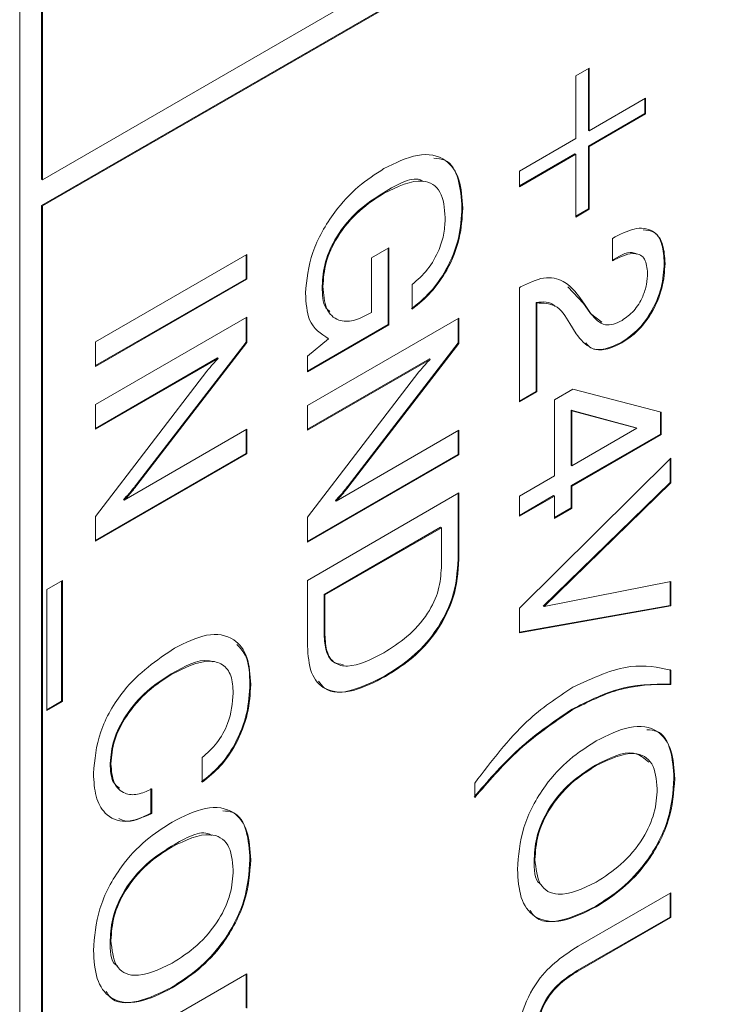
# Model space of a CAD drawing. Header units: millimetres. Extents: x 22 to 278, y 61 to 167.
# Tile 71 of 148: x 190.74 to 193.98, y 108.62 to 113.22. Entities that reach past the tile are written whole.
import ezdxf

# ---------------------------------------------------------------- set-up
doc = ezdxf.new("R2010")
doc.units = ezdxf.units.MM
doc.layers.get('0').update_dxf_attribs({"lineweight": 15})

msp = doc.modelspace()

# ---------------------------------------------------------------- linework, layer by layer
for p, q in [((190.8467, 112.4732), (215.843, 126.9032)), ((215.8394, 126.7827), (190.8432, 112.3527)), ((215.843, 126.7807), (190.8467, 112.3507)), ((190.7407, 114.8616), (190.7407, 95.9586)), ((190.8432, 114.8023), (190.8432, 112.4752)), ((190.8467, 114.8003), (190.8467, 112.4732)), ((193.337, 112.9581), (193.4005, 112.9948)), ((193.337, 112.665), (193.337, 112.9581)), ((193.3969, 112.9927), (193.3969, 112.7037)), ((193.4005, 112.9948), (193.4005, 112.7017)), ((193.4005, 112.7017), (193.6634, 112.8534)), ((193.6598, 112.8514), (193.6598, 112.7822)), ((193.6634, 112.8534), (193.6634, 112.7801)), ((193.6598, 112.7822), (193.3969, 112.6304)), ((193.6634, 112.7801), (193.4005, 112.6284)), ((193.6598, 112.7822), (193.6634, 112.7801)), ((193.3969, 112.7037), (193.4005, 112.7017)), ((193.0741, 112.5133), (193.337, 112.665)), ((193.3969, 112.6304), (193.3969, 112.3373)), ((193.3969, 112.6304), (193.4005, 112.6284)), ((193.4005, 112.6284), (193.4005, 112.3353)), ((193.3335, 112.5938), (193.0741, 112.4441)), ((193.337, 112.5917), (193.0741, 112.44)), ((193.3335, 112.5938), (193.337, 112.5917)), ((193.337, 112.2986), (193.337, 112.5917)), ((193.0741, 112.44), (193.0741, 112.5133)), ((190.8432, 112.4752), (190.8467, 112.4732)), ((192.4391, 112.4125), (192.4427, 112.4104)), ((190.8432, 112.3527), (190.8432, 105.5346)), ((190.8432, 112.3527), (190.8467, 112.3507)), ((190.8467, 112.3507), (190.8467, 105.5326)), ((192.8059, 112.342), (192.8094, 112.34)), ((193.3969, 112.3373), (193.337, 112.3027)), ((193.4005, 112.3353), (193.337, 112.2986)), ((193.3969, 112.3373), (193.4005, 112.3353)), ((193.5093, 112.1992), (193.521, 112.206)), ((193.5093, 112.0945), (193.5093, 112.1992)), ((191.0942, 111.7157), (191.8013, 112.124)), ((191.7978, 112.1219), (191.7978, 112.0108)), ((191.8013, 112.124), (191.8013, 112.0088)), ((192.3833, 112.1081), (192.4649, 112.1552)), ((192.4614, 112.1532), (192.4614, 111.7972)), ((192.4649, 112.1552), (192.4649, 111.7952)), ((192.3833, 111.8528), (192.3833, 112.1081)), ((193.5137, 112.1011), (193.5093, 112.0986)), ((193.5172, 112.0991), (193.5093, 112.0945)), ((193.5137, 112.1011), (193.5172, 112.0991)), ((193.7505, 112.0844), (193.754, 112.0824)), ((191.7978, 112.0108), (191.0942, 111.6047)), ((191.8013, 112.0088), (191.0942, 111.6006)), ((191.7978, 112.0108), (191.8013, 112.0088)), ((192.1532, 111.9757), (192.1567, 111.9737)), ((192.5737, 111.8684), (192.5737, 111.9836)), ((193.0741, 111.9689), (193.0796, 111.9721)), ((193.0741, 111.435), (193.0741, 111.9689)), ((193.3007, 111.9724), (193.3737, 111.8947)), ((193.1522, 111.8996), (193.1522, 111.4841)), ((193.1522, 111.8996), (193.1557, 111.8976)), ((193.1557, 111.8976), (193.1557, 111.4821)), ((193.3737, 111.8947), (193.4053, 111.8477)), ((193.3737, 111.8947), (193.3772, 111.8926)), ((193.3772, 111.8926), (193.4088, 111.8456)), ((192.3745, 111.8477), (192.3833, 111.8528)), ((193.4053, 111.8477), (193.4586, 111.8082)), ((193.4053, 111.8477), (193.4088, 111.8456)), ((191.0942, 111.4226), (191.8013, 111.8308)), ((191.7978, 111.8288), (191.7978, 111.7149)), ((191.8013, 111.8308), (191.8013, 111.7129)), ((192.0842, 111.4183), (192.7913, 111.8266)), ((192.7877, 111.8245), (192.7877, 111.7107)), ((192.7913, 111.8266), (192.7913, 111.7086)), ((193.339, 111.7536), (193.3098, 111.8019)), ((192.4614, 111.7972), (192.0842, 111.5795)), ((192.4649, 111.7952), (192.0842, 111.5754)), ((192.4614, 111.7972), (192.4649, 111.7952)), ((191.0942, 111.6006), (191.0942, 111.7157)), ((191.7978, 111.7149), (191.2842, 111.0478)), ((191.8013, 111.7129), (191.2877, 111.0457)), ((191.7978, 111.7149), (191.8013, 111.7129)), ((192.0842, 111.6483), (192.1828, 111.7304)), ((192.1792, 111.7325), (192.1828, 111.7304)), ((192.7877, 111.7107), (192.2741, 111.0435)), ((192.7913, 111.7086), (192.2777, 111.0415)), ((192.7877, 111.7107), (192.7913, 111.7086)), ((193.5489, 111.7132), (193.5525, 111.7111)), ((191.6638, 111.6404), (191.0942, 111.3116)), ((191.6673, 111.6383), (191.0942, 111.3075)), ((191.6638, 111.6404), (191.6673, 111.6383)), ((192.0842, 111.5754), (192.0842, 111.6483)), ((192.6537, 111.6361), (192.0842, 111.3073)), ((192.6573, 111.634), (192.0842, 111.3032)), ((192.6537, 111.6361), (192.6573, 111.634)), ((191.0942, 110.9008), (191.6151, 111.5795)), ((192.0842, 110.8966), (192.605, 111.5752)), ((193.1522, 111.4841), (193.0741, 111.4391)), ((193.1557, 111.4821), (193.0741, 111.435)), ((193.1522, 111.4841), (193.1557, 111.4821)), ((193.2373, 111.4455), (193.3237, 111.4953)), ((193.3237, 111.4953), (193.7359, 111.3869)), ((193.2373, 111.0895), (193.2373, 111.4455)), ((191.0942, 111.3075), (191.0942, 111.4226)), ((192.0842, 111.3032), (192.0842, 111.4183)), ((193.3153, 111.3963), (193.3153, 111.1387)), ((193.6189, 111.3139), (193.3153, 111.3963)), ((193.3153, 111.3963), (193.3189, 111.3943)), ((193.3189, 111.3943), (193.3189, 111.1366)), ((193.6224, 111.3119), (193.3189, 111.3943)), ((193.7324, 111.3878), (193.7324, 111.2852)), ((193.7359, 111.3869), (193.7359, 111.2832)), ((191.2282, 110.9766), (191.8013, 111.3074)), ((191.7978, 111.3054), (191.7978, 111.1943)), ((191.8013, 111.3074), (191.8013, 111.1923)), ((192.2182, 110.9723), (192.7913, 111.3031)), ((192.7877, 111.3011), (192.7877, 111.19)), ((192.7913, 111.3031), (192.7913, 111.188)), ((193.3189, 111.1366), (193.6224, 111.3119)), ((193.6189, 111.3139), (193.6224, 111.3119)), ((193.7324, 111.2852), (193.3153, 111.0445)), ((193.7359, 111.2832), (193.3189, 111.0424)), ((193.7324, 111.2852), (193.7359, 111.2832)), ((191.7978, 111.1943), (191.0942, 110.7881)), ((191.8013, 111.1923), (191.0942, 110.7841)), ((191.7978, 111.1943), (191.8013, 111.1923)), ((192.7877, 111.19), (192.0842, 110.7839)), ((192.7913, 111.188), (192.0842, 110.7798)), ((192.7877, 111.19), (192.7913, 111.188)), ((193.0741, 110.4719), (193.7812, 111.1732)), ((193.7777, 111.1697), (193.7777, 111.0595)), ((193.7812, 111.1732), (193.7812, 111.0574)), ((193.3153, 111.1387), (193.3189, 111.1366)), ((193.0741, 110.9953), (193.2373, 111.0895)), ((191.2842, 111.0478), (191.2877, 111.0457)), ((192.2741, 111.0435), (192.2777, 111.0415)), ((193.7777, 111.0595), (193.1857, 110.4815)), ((193.7812, 111.0574), (193.1893, 110.4795)), ((193.3153, 111.0445), (193.3153, 110.9398)), ((193.3153, 111.0445), (193.3189, 111.0424)), ((193.3189, 111.0424), (193.3189, 110.9377)), ((193.7777, 111.0595), (193.7812, 111.0574)), ((191.2247, 110.9786), (191.2282, 110.9766)), ((192.0842, 110.6018), (192.7913, 111.01)), ((192.2146, 110.9743), (192.2182, 110.9723)), ((192.7877, 111.008), (192.7877, 110.7009)), ((192.7913, 111.01), (192.7913, 110.6989)), ((193.2338, 110.9974), (193.0741, 110.9052)), ((193.2373, 110.9953), (193.0741, 110.9011)), ((193.0741, 110.9011), (193.0741, 110.9953)), ((193.2338, 110.9974), (193.2373, 110.9953)), ((193.2373, 110.8906), (193.2373, 110.9953)), ((193.3153, 110.9398), (193.2373, 110.8947)), ((193.3189, 110.9377), (193.2373, 110.8906)), ((193.3153, 110.9398), (193.3189, 110.9377)), ((191.0942, 110.7841), (191.0942, 110.9008)), ((192.0842, 110.7798), (192.0842, 110.8966)), ((192.7061, 110.8498), (192.1622, 110.5358)), ((192.7097, 110.8478), (192.1658, 110.5338)), ((192.7061, 110.8498), (192.7097, 110.8478)), ((192.7097, 110.6611), (192.7097, 110.8478)), ((192.7877, 110.7009), (192.7913, 110.6989)), ((190.8676, 110.559), (190.9401, 110.6009)), ((190.8676, 109.9937), (190.8676, 110.559)), ((190.9366, 110.5988), (190.9366, 110.0376)), ((190.9401, 110.6009), (190.9401, 110.0356)), ((192.0842, 110.2951), (192.0842, 110.6018)), ((193.1893, 110.4795), (193.7812, 110.5963)), ((193.7777, 110.5956), (193.7777, 110.4843)), ((193.7812, 110.5963), (193.7812, 110.4823)), ((192.1622, 110.5358), (192.1622, 110.3492)), ((192.1622, 110.5358), (192.1658, 110.5338)), ((192.1658, 110.5338), (192.1658, 110.3471)), ((193.7777, 110.4843), (193.0741, 110.3594)), ((193.7812, 110.4823), (193.0741, 110.3568)), ((193.0741, 110.3568), (193.0741, 110.4719)), ((193.1857, 110.4815), (193.1893, 110.4795)), ((193.7777, 110.4843), (193.7812, 110.4823)), ((192.1622, 110.3492), (192.1658, 110.3471)), ((191.4478, 110.1652), (191.4513, 110.1632)), ((192.4445, 110.1544), (192.4481, 110.1524)), ((193.7777, 110.1852), (193.7777, 110.118)), ((193.7812, 110.1831), (193.7812, 110.1159)), ((191.8159, 110.1175), (191.8195, 110.1155)), ((193.7777, 110.118), (193.7812, 110.1159)), ((190.9366, 110.0376), (190.8676, 109.9978)), ((190.9401, 110.0356), (190.8676, 109.9937)), ((190.9366, 110.0376), (190.9401, 110.0356)), ((193.3196, 110.0001), (193.3231, 109.998)), ((191.1632, 109.7469), (191.1667, 109.7449)), ((191.5928, 109.6586), (191.5928, 109.7738)), ((193.4287, 109.7385), (193.4322, 109.7365)), ((192.8656, 109.5873), (192.8656, 109.6546)), ((193.7958, 109.6775), (193.7994, 109.6754)), ((191.3536, 109.6293), (191.3536, 109.5141)), ((191.3571, 109.6273), (191.3571, 109.5121)), ((191.3536, 109.5141), (191.3571, 109.5121)), ((191.4488, 109.3597), (191.4523, 109.3577)), ((191.8159, 109.2987), (191.8195, 109.2966)), ((193.1431, 109.3007), (193.1466, 109.2986)), ((193.3485, 108.8925), (193.7812, 109.1423)), ((193.7777, 109.1403), (193.7777, 109.0292)), ((193.7812, 109.1423), (193.7812, 109.0272)), ((193.4287, 109.079), (193.4322, 109.0769)), ((193.7777, 109.0292), (193.344, 108.7788)), ((193.7812, 109.0272), (193.3475, 108.7768)), ((193.7777, 109.0292), (193.7812, 109.0272)), ((191.1632, 108.9219), (191.1667, 108.9198)), ((193.344, 108.7788), (193.3475, 108.7768)), ((191.0942, 108.3554), (191.8013, 108.7636)), ((191.7978, 108.7615), (191.7978, 108.6053)), ((191.8013, 108.7636), (191.8013, 108.6033)), ((191.4488, 108.7002), (191.4523, 108.6982))]:
    msp.add_line(p, q)
for points, knots in [([(192.4413, 112.5248), (192.4947, 112.5514), (192.6014, 112.6044), (192.7307, 112.5807), (192.8007, 112.4803), (192.8065, 112.3868), (192.8094, 112.34)], [0, 0, 0, 0, 0.2805104, 0.5594555, 0.7793826, 1, 1, 1, 1]), ([(192.6748, 112.5737), (192.6929, 112.5722), (192.7474, 112.5677), (192.796, 112.4795), (192.8026, 112.3879), (192.8059, 112.342)], [0, 0, 0, 0, 0.19857, 0.598657, 1, 1, 1, 1]), ([(192.0751, 111.9428), (192.0812, 112.0057), (192.0933, 112.1316), (192.1987, 112.3162), (192.3205, 112.4473), (192.401, 112.4989), (192.4413, 112.5248)], [0, 0, 0, 0, 0.27927, 0.558399, 0.778964, 1, 1, 1, 1]), ([(192.6256, 112.4643), (192.6234, 112.4658), (192.5792, 112.4954), (192.5074, 112.4529), (192.4391, 112.4125)], [0, 0, 0, 0, 0.0505959, 1, 1, 1, 1]), ([(192.7278, 112.2965), (192.724, 112.3404), (192.7163, 112.4281), (192.6092, 112.491), (192.5059, 112.441), (192.4427, 112.4104)], [0, 0, 0, 0, 0.280722, 0.560128, 1, 1, 1, 1]), ([(192.4391, 112.4125), (192.4, 112.3874), (192.3218, 112.3373), (192.2215, 112.2203), (192.1608, 112.0871), (192.1557, 112.0129), (192.1532, 111.9757)], [0, 0, 0, 0, 0.280945, 0.560274, 0.779826, 1, 1, 1, 1]), ([(192.4427, 112.4104), (192.4035, 112.3853), (192.3253, 112.3353), (192.2251, 112.2183), (192.1643, 112.0851), (192.1592, 112.0108), (192.1567, 111.9737)], [0, 0, 0, 0, 0.280945, 0.560274, 0.779826, 1, 1, 1, 1]), ([(192.8059, 112.342), (192.8032, 112.2958), (192.798, 112.2035), (192.7417, 112.0602), (192.6596, 111.9439), (192.6, 111.895), (192.5702, 111.8705)], [0, 0, 0, 0, 0.280365, 0.559624, 0.779576, 1, 1, 1, 1]), ([(192.8094, 112.34), (192.8068, 112.2938), (192.8015, 112.2015), (192.7452, 112.0582), (192.6631, 111.9419), (192.6035, 111.8929), (192.5737, 111.8684)], [0, 0, 0, 0, 0.280365, 0.559624, 0.779576, 1, 1, 1, 1]), ([(192.5737, 111.9836), (192.5986, 112.0055), (192.6482, 112.0491), (192.6996, 112.1401), (192.7245, 112.2253), (192.7267, 112.2727), (192.7278, 112.2965)], [0, 0, 0, 0, 0.279948, 0.559003, 0.779281, 1, 1, 1, 1]), ([(193.521, 112.206), (193.5553, 112.2229), (193.6237, 112.2567), (193.7054, 112.2384), (193.7487, 112.1723), (193.7522, 112.1124), (193.754, 112.0824)], [0, 0, 0, 0, 0.280451, 0.559362, 0.779308, 1, 1, 1, 1]), ([(193.6518, 112.2394), (193.6694, 112.2379), (193.7105, 112.2344), (193.7447, 112.1732), (193.7485, 112.114), (193.7505, 112.0844)], [0, 0, 0, 0, 0.272854, 0.635811, 1, 1, 1, 1]), ([(193.6203, 112.1248), (193.6172, 112.127), (193.5916, 112.1449), (193.5501, 112.1216), (193.5137, 112.1011)], [0, 0, 0, 0, 0.120484, 1, 1, 1, 1]), ([(193.6724, 112.0377), (193.6701, 112.0613), (193.6656, 112.1085), (193.6071, 112.1415), (193.5513, 112.1152), (193.5172, 112.0991)], [0, 0, 0, 0, 0.280567, 0.560264, 1, 1, 1, 1]), ([(193.7505, 112.0844), (193.7482, 112.0466), (193.7435, 111.9711), (193.6936, 111.8545), (193.6233, 111.7629), (193.5737, 111.7298), (193.5489, 111.7132)], [0, 0, 0, 0, 0.28044, 0.559681, 0.779592, 1, 1, 1, 1]), ([(193.754, 112.0824), (193.7517, 112.0445), (193.7471, 111.9691), (193.6971, 111.8525), (193.6268, 111.7609), (193.5773, 111.7277), (193.5525, 111.7111)], [0, 0, 0, 0, 0.28044, 0.559681, 0.779592, 1, 1, 1, 1]), ([(193.5532, 111.8162), (193.5721, 111.8294), (193.6098, 111.8557), (193.6504, 111.9223), (193.67, 111.9852), (193.6716, 112.0202), (193.6724, 112.0377)], [0, 0, 0, 0, 0.27961, 0.558548, 0.779048, 1, 1, 1, 1]), ([(193.0796, 111.9721), (193.1164, 111.9901), (193.1899, 112.0261), (193.3015, 112.0012), (193.3485, 111.9339), (193.3772, 111.8926)], [0, 0, 0, 0, 0.279996, 0.559198, 1, 1, 1, 1]), ([(192.1828, 111.7304), (192.1474, 111.7537), (192.0841, 111.7953), (192.0779, 111.8976), (192.0751, 111.9428)], [0, 0, 0, 0, 0.5581992, 1, 1, 1, 1]), ([(192.1532, 111.9757), (192.1537, 111.9367), (192.1544, 111.8853), (192.182, 111.8629), (192.1887, 111.8574)], [0, 0, 0, 0, 0.757782, 1, 1, 1, 1]), ([(192.1567, 111.9737), (192.1594, 111.9374), (192.1647, 111.8651), (192.2222, 111.8111), (192.2978, 111.8091), (192.3489, 111.8348), (192.3745, 111.8477)], [0, 0, 0, 0, 0.280188, 0.559158, 0.779256, 1, 1, 1, 1]), ([(193.2394, 111.8817), (193.2382, 111.8832), (193.219, 111.9064), (193.1845, 111.9029), (193.1522, 111.8996)], [0, 0, 0, 0, 0.063271, 1, 1, 1, 1]), ([(193.3098, 111.8019), (193.2898, 111.8353), (193.2541, 111.8947), (193.1856, 111.8967), (193.1557, 111.8976)], [0, 0, 0, 0, 0.562606, 1, 1, 1, 1]), ([(193.4088, 111.8456), (193.4282, 111.8231), (193.4552, 111.7916), (193.5127, 111.796), (193.5397, 111.8095), (193.5532, 111.8162)], [0, 0, 0, 0, 0.5581266, 0.7790134, 1, 1, 1, 1]), ([(193.5525, 111.7111), (193.527, 111.6988), (193.4762, 111.6741), (193.395, 111.6818), (193.3602, 111.7264), (193.339, 111.7536)], [0, 0, 0, 0, 0.280291, 0.560216, 1, 1, 1, 1]), ([(193.5489, 111.7132), (193.5237, 111.7012), (193.4733, 111.6772), (193.4131, 111.678), (193.3913, 111.7025), (193.3838, 111.7109)], [0, 0, 0, 0, 0.3965945, 0.7926705, 1, 1, 1, 1]), ([(191.6151, 111.5795), (191.6245, 111.5911), (191.6414, 111.6117), (191.6594, 111.6302), (191.6673, 111.6383)], [0, 0, 0, 0, 0.559938, 1, 1, 1, 1]), ([(192.605, 111.5752), (192.6145, 111.5868), (192.6313, 111.6074), (192.6493, 111.6259), (192.6573, 111.634)], [0, 0, 0, 0, 0.559938, 1, 1, 1, 1]), ([(191.2842, 111.0478), (191.2735, 111.0342), (191.2544, 111.0098), (191.2338, 110.9881), (191.2247, 110.9786)], [0, 0, 0, 0, 0.560126, 1, 1, 1, 1]), ([(191.2877, 111.0457), (191.277, 111.0321), (191.2579, 111.0078), (191.2373, 110.9861), (191.2282, 110.9766)], [0, 0, 0, 0, 0.560126, 1, 1, 1, 1]), ([(192.2741, 111.0435), (192.2634, 111.0299), (192.2443, 111.0055), (192.2237, 110.9839), (192.2146, 110.9743)], [0, 0, 0, 0, 0.560126, 1, 1, 1, 1]), ([(192.2777, 111.0415), (192.267, 111.0278), (192.2479, 111.0035), (192.2272, 110.9818), (192.2182, 110.9723)], [0, 0, 0, 0, 0.560126, 1, 1, 1, 1]), ([(192.7877, 110.7009), (192.7838, 110.6418), (192.7758, 110.5241), (192.6781, 110.3446), (192.5591, 110.2265), (192.4828, 110.1785), (192.4445, 110.1544)], [0, 0, 0, 0, 0.280047, 0.558115, 0.77872, 1, 1, 1, 1]), ([(192.7913, 110.6989), (192.7873, 110.6398), (192.7794, 110.522), (192.6817, 110.3426), (192.5626, 110.2245), (192.4863, 110.1764), (192.4481, 110.1524)], [0, 0, 0, 0, 0.280047, 0.558115, 0.77872, 1, 1, 1, 1]), ([(192.4408, 110.2633), (192.477, 110.2861), (192.5492, 110.3315), (192.6446, 110.4345), (192.7029, 110.5581), (192.7074, 110.6267), (192.7097, 110.6611)], [0, 0, 0, 0, 0.281177, 0.56059, 0.779794, 1, 1, 1, 1]), ([(191.4632, 110.2852), (191.5143, 110.3106), (191.6162, 110.3614), (191.7407, 110.3418), (191.8106, 110.2494), (191.8165, 110.1601), (191.8195, 110.1155)], [0, 0, 0, 0, 0.280548, 0.559656, 0.779524, 1, 1, 1, 1]), ([(192.1622, 110.3492), (192.1639, 110.3219), (192.1674, 110.2675), (192.2001, 110.2149), (192.2359, 110.2101), (192.2508, 110.2081)], [0, 0, 0, 0, 0.369812, 0.738262, 1, 1, 1, 1]), ([(192.1658, 110.3471), (192.1674, 110.3196), (192.1706, 110.2648), (192.2083, 110.2101), (192.2982, 110.1901), (192.382, 110.2332), (192.4408, 110.2633)], [0, 0, 0, 0, 0.187232, 0.373773, 0.560603, 1, 1, 1, 1]), ([(191.0852, 109.6999), (191.0907, 109.7639), (191.1019, 109.8917), (191.2442, 110.1366), (191.3801, 110.2288), (191.4632, 110.2852)], [0, 0, 0, 0, 0.28051, 0.560191, 1, 1, 1, 1]), ([(191.7543, 110.3025), (191.771, 110.2849), (191.811, 110.2425), (191.8141, 110.1636), (191.8159, 110.1175)], [0, 0, 0, 0, 0.415816, 1, 1, 1, 1]), ([(192.4481, 110.1524), (192.3977, 110.1264), (192.2972, 110.0746), (192.1685, 110.078), (192.0933, 110.1629), (192.0872, 110.251), (192.0842, 110.2951)], [0, 0, 0, 0, 0.280936, 0.560148, 0.779663, 1, 1, 1, 1]), ([(191.6423, 110.2209), (191.6358, 110.223), (191.582, 110.24), (191.5106, 110.2002), (191.4478, 110.1652)], [0, 0, 0, 0, 0.1214, 1, 1, 1, 1]), ([(191.7379, 110.0756), (191.736, 110.104), (191.7323, 110.1607), (191.6908, 110.214), (191.599, 110.2367), (191.5122, 110.1935), (191.4513, 110.1632)], [0, 0, 0, 0, 0.187156, 0.373835, 0.560842, 1, 1, 1, 1]), ([(193.3231, 110.1027), (193.4161, 110.1457), (193.5823, 110.2227), (193.7204, 110.1952), (193.7812, 110.1831)], [0, 0, 0, 0, 0.55912, 1, 1, 1, 1]), ([(191.4478, 110.1652), (191.41, 110.141), (191.3345, 110.0925), (191.238, 109.9822), (191.1726, 109.8557), (191.1663, 109.7832), (191.1632, 109.7469)], [0, 0, 0, 0, 0.280956, 0.560702, 0.780276, 1, 1, 1, 1]), ([(191.4513, 110.1632), (191.4135, 110.1389), (191.338, 110.0905), (191.2416, 109.9802), (191.1761, 109.8537), (191.1699, 109.7812), (191.1667, 109.7449)], [0, 0, 0, 0, 0.280956, 0.560702, 0.780276, 1, 1, 1, 1]), ([(192.4445, 110.1544), (192.3948, 110.1294), (192.2958, 110.0794), (192.1789, 110.0715), (192.1447, 110.1193), (192.1359, 110.1316)], [0, 0, 0, 0, 0.42735, 0.852078, 1, 1, 1, 1]), ([(191.8159, 110.1175), (191.8134, 110.0727), (191.8083, 109.9833), (191.7549, 109.8447), (191.6764, 109.7304), (191.6183, 109.6839), (191.5893, 109.6607)], [0, 0, 0, 0, 0.2804356, 0.5598523, 0.7797494, 1, 1, 1, 1]), ([(191.8195, 110.1155), (191.8169, 110.0707), (191.8118, 109.9812), (191.7584, 109.8427), (191.6799, 109.7284), (191.6219, 109.6819), (191.5928, 109.6586)], [0, 0, 0, 0, 0.2804356, 0.5598523, 0.7797494, 1, 1, 1, 1]), ([(192.8656, 109.6546), (192.9442, 109.7584), (193.0845, 109.9439), (193.2502, 110.0542), (193.3231, 110.1027)], [0, 0, 0, 0, 0.559746, 1, 1, 1, 1]), ([(193.7777, 110.118), (193.6964, 110.1171), (193.5512, 110.1156), (193.3904, 110.0354), (193.3196, 110.0001)], [0, 0, 0, 0, 0.55994, 1, 1, 1, 1]), ([(193.7812, 110.1159), (193.6999, 110.1151), (193.5548, 110.1136), (193.3939, 110.0333), (193.3231, 109.998)], [0, 0, 0, 0, 0.55994, 1, 1, 1, 1]), ([(191.5928, 109.7738), (191.6165, 109.7951), (191.6638, 109.8375), (191.7274, 109.9512), (191.7339, 110.0284), (191.7379, 110.0756)], [0, 0, 0, 0, 0.280963, 0.561077, 1, 1, 1, 1]), ([(193.3196, 110.0001), (193.2297, 109.939), (193.0689, 109.8298), (192.9253, 109.6629), (192.8621, 109.5894)], [0, 0, 0, 0, 0.55939, 1, 1, 1, 1]), ([(193.3231, 109.998), (193.2332, 109.9369), (193.0724, 109.8278), (192.9289, 109.6609), (192.8656, 109.5873)], [0, 0, 0, 0, 0.55939, 1, 1, 1, 1]), ([(193.4322, 109.8516), (193.4851, 109.8783), (193.5906, 109.9314), (193.721, 109.9135), (193.7909, 109.8144), (193.7965, 109.7218), (193.7994, 109.6754)], [0, 0, 0, 0, 0.280656, 0.559563, 0.779404, 1, 1, 1, 1]), ([(193.6688, 109.9037), (193.6855, 109.9028), (193.7387, 109.9), (193.7861, 109.8135), (193.7926, 109.7228), (193.7958, 109.6775)], [0, 0, 0, 0, 0.185687, 0.592146, 1, 1, 1, 1]), ([(193.0651, 109.2515), (193.0697, 109.3156), (193.079, 109.4435), (193.181, 109.638), (193.3079, 109.7722), (193.3907, 109.8251), (193.4322, 109.8516)], [0, 0, 0, 0, 0.279975, 0.558537, 0.77894, 1, 1, 1, 1]), ([(193.6791, 109.752), (193.6567, 109.7707), (193.5945, 109.8226), (193.4934, 109.7713), (193.4287, 109.7385)], [0, 0, 0, 0, 0.360267, 1, 1, 1, 1]), ([(193.7178, 109.6283), (193.7135, 109.6715), (193.7051, 109.7579), (193.5965, 109.8156), (193.4946, 109.7665), (193.4322, 109.7365)], [0, 0, 0, 0, 0.280387, 0.559941, 1, 1, 1, 1]), ([(191.1632, 109.7469), (191.1646, 109.7136), (191.1669, 109.6617), (191.1965, 109.6394), (191.2071, 109.6314)], [0, 0, 0, 0, 0.641369, 1, 1, 1, 1]), ([(191.1667, 109.7449), (191.1693, 109.7132), (191.1745, 109.6498), (191.2251, 109.6029), (191.2898, 109.5971), (191.3347, 109.6172), (191.3571, 109.6273)], [0, 0, 0, 0, 0.279977, 0.559263, 0.779384, 1, 1, 1, 1]), ([(193.4287, 109.7385), (193.3894, 109.7134), (193.3111, 109.6632), (193.2107, 109.5457), (193.1505, 109.4121), (193.1456, 109.3378), (193.1431, 109.3007)], [0, 0, 0, 0, 0.280915, 0.560221, 0.779754, 1, 1, 1, 1]), ([(193.4322, 109.7365), (193.3929, 109.7113), (193.3147, 109.6612), (193.2143, 109.5437), (193.154, 109.4101), (193.1491, 109.3358), (193.1466, 109.2986)], [0, 0, 0, 0, 0.280915, 0.560221, 0.779754, 1, 1, 1, 1]), ([(191.3571, 109.5121), (191.3149, 109.4948), (191.2307, 109.4601), (191.1389, 109.5015), (191.0913, 109.5885), (191.0872, 109.6627), (191.0852, 109.6999)], [0, 0, 0, 0, 0.279832, 0.558925, 0.779229, 1, 1, 1, 1]), ([(193.7958, 109.6775), (193.7912, 109.6135), (193.782, 109.4858), (193.6796, 109.2917), (193.5528, 109.158), (193.4701, 109.1053), (193.4287, 109.079)], [0, 0, 0, 0, 0.279949, 0.558467, 0.77891, 1, 1, 1, 1]), ([(193.7994, 109.6754), (193.7947, 109.6114), (193.7855, 109.4837), (193.6831, 109.2897), (193.5563, 109.1559), (193.4736, 109.1033), (193.4322, 109.0769)], [0, 0, 0, 0, 0.279949, 0.558467, 0.77891, 1, 1, 1, 1]), ([(193.4322, 109.1921), (193.4714, 109.2172), (193.5494, 109.2671), (193.6499, 109.3838), (193.7103, 109.5171), (193.7153, 109.5912), (193.7178, 109.6283)], [0, 0, 0, 0, 0.28094, 0.560286, 0.779784, 1, 1, 1, 1]), ([(191.3536, 109.5141), (191.3095, 109.4926), (191.2524, 109.4645), (191.2124, 109.4851), (191.2032, 109.4899)], [0, 0, 0, 0, 0.770313, 1, 1, 1, 1]), ([(191.4523, 109.4728), (191.5052, 109.4995), (191.6107, 109.5526), (191.7411, 109.5347), (191.811, 109.4356), (191.8166, 109.343), (191.8195, 109.2966)], [0, 0, 0, 0, 0.2806564, 0.559563, 0.7794045, 1, 1, 1, 1]), ([(191.6889, 109.525), (191.7056, 109.5241), (191.7588, 109.5212), (191.8062, 109.4347), (191.8127, 109.3441), (191.8159, 109.2987)], [0, 0, 0, 0, 0.185687, 0.592146, 1, 1, 1, 1]), ([(191.0852, 108.8727), (191.0898, 108.9368), (191.0991, 109.0647), (191.2011, 109.2592), (191.328, 109.3935), (191.4108, 109.4464), (191.4523, 109.4728)], [0, 0, 0, 0, 0.279975, 0.558537, 0.77894, 1, 1, 1, 1]), ([(191.6366, 109.4102), (191.6334, 109.4122), (191.588, 109.4411), (191.5159, 109.3989), (191.4488, 109.3597)], [0, 0, 0, 0, 0.070145, 1, 1, 1, 1]), ([(191.7379, 109.2495), (191.7336, 109.2928), (191.7252, 109.3791), (191.6166, 109.4368), (191.5147, 109.3877), (191.4523, 109.3577)], [0, 0, 0, 0, 0.280387, 0.559941, 1, 1, 1, 1]), ([(191.4488, 109.3597), (191.4095, 109.3346), (191.3312, 109.2844), (191.2308, 109.1669), (191.1706, 109.0333), (191.1657, 108.9591), (191.1632, 108.9219)], [0, 0, 0, 0, 0.2809153, 0.5602205, 0.7797539, 1, 1, 1, 1]), ([(191.4523, 109.3577), (191.413, 109.3325), (191.3348, 109.2824), (191.2344, 109.1649), (191.1741, 109.0313), (191.1692, 108.957), (191.1667, 108.9198)], [0, 0, 0, 0, 0.2809153, 0.5602205, 0.7797539, 1, 1, 1, 1]), ([(191.8159, 109.2987), (191.8113, 109.2347), (191.8021, 109.107), (191.6997, 108.9129), (191.5729, 108.7792), (191.4902, 108.7266), (191.4488, 108.7002)], [0, 0, 0, 0, 0.279949, 0.558467, 0.77891, 1, 1, 1, 1]), ([(191.8195, 109.2966), (191.8148, 109.2326), (191.8056, 109.105), (191.7032, 108.9109), (191.5764, 108.7772), (191.4937, 108.7245), (191.4523, 108.6982)], [0, 0, 0, 0, 0.279949, 0.558467, 0.77891, 1, 1, 1, 1]), ([(193.1431, 109.3007), (193.1433, 109.2518), (193.1436, 109.1981), (193.1746, 109.1819), (193.1774, 109.1804)], [0, 0, 0, 0, 0.9087224, 1, 1, 1, 1]), ([(193.1466, 109.2986), (193.151, 109.2556), (193.1596, 109.1696), (193.2685, 109.1132), (193.3701, 109.1622), (193.4322, 109.1921)], [0, 0, 0, 0, 0.280273, 0.559939, 1, 1, 1, 1]), ([(191.4523, 108.8133), (191.4915, 108.8384), (191.5695, 108.8883), (191.67, 109.005), (191.7304, 109.1383), (191.7354, 109.2124), (191.7379, 109.2495)], [0, 0, 0, 0, 0.28094, 0.560286, 0.7797841, 1, 1, 1, 1]), ([(193.4322, 109.0769), (193.3794, 109.0503), (193.2741, 108.9972), (193.1439, 109.0145), (193.0736, 109.1129), (193.0679, 109.2053), (193.0651, 109.2515)], [0, 0, 0, 0, 0.280679, 0.559635, 0.779405, 1, 1, 1, 1]), ([(193.4287, 109.079), (193.3768, 109.0535), (193.2734, 109.0028), (193.1595, 109.0036), (193.1296, 109.0512), (193.1243, 109.0596)], [0, 0, 0, 0, 0.45283, 0.90288, 1, 1, 1, 1]), ([(191.1632, 108.9219), (191.1634, 108.8731), (191.1637, 108.8194), (191.1947, 108.8031), (191.1975, 108.8016)], [0, 0, 0, 0, 0.908722, 1, 1, 1, 1]), ([(191.1667, 108.9198), (191.1711, 108.8768), (191.1797, 108.7908), (191.2886, 108.7345), (191.3902, 108.7834), (191.4523, 108.8133)], [0, 0, 0, 0, 0.280273, 0.559939, 1, 1, 1, 1]), ([(191.4523, 108.6982), (191.3995, 108.6715), (191.2942, 108.6184), (191.164, 108.6357), (191.0937, 108.7342), (191.088, 108.8265), (191.0852, 108.8727)], [0, 0, 0, 0, 0.280679, 0.559635, 0.779405, 1, 1, 1, 1]), ([(193.0651, 108.4232), (193.0676, 108.473), (193.0727, 108.5722), (193.1487, 108.7284), (193.2508, 108.831), (193.3159, 108.872), (193.3485, 108.8925)], [0, 0, 0, 0, 0.280565, 0.558332, 0.778736, 1, 1, 1, 1]), ([(193.344, 108.7788), (193.3159, 108.7613), (193.2602, 108.7263), (193.1874, 108.639), (193.1556, 108.5425), (193.1533, 108.4905), (193.1522, 108.4645)], [0, 0, 0, 0, 0.281156, 0.559289, 0.779022, 1, 1, 1, 1]), ([(193.3475, 108.7768), (193.3195, 108.7592), (193.2638, 108.7242), (193.1909, 108.637), (193.1591, 108.5405), (193.1568, 108.4885), (193.1557, 108.4624)], [0, 0, 0, 0, 0.281156, 0.559289, 0.779022, 1, 1, 1, 1]), ([(191.4488, 108.7002), (191.3969, 108.6748), (191.2935, 108.624), (191.1796, 108.6248), (191.1497, 108.6724), (191.1444, 108.6808)], [0, 0, 0, 0, 0.45283, 0.90288, 1, 1, 1, 1])]:
    msp.add_open_spline(points, degree=3, knots=knots)

doc.saveas('drawing.dxf')
